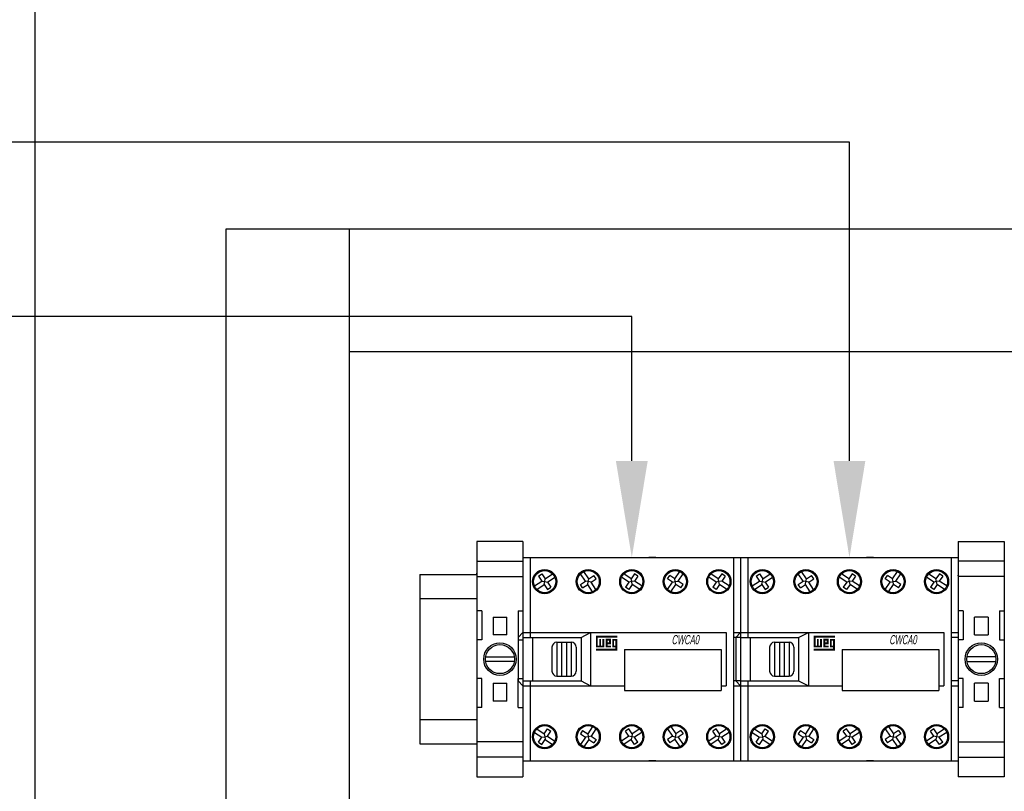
# Model space of a CAD drawing. Header units: inches. Extents: x 2954 to 6480, y 249 to 2776.
# Tile 56 of 105: x 3160 to 3364, y 2040 to 2200. Entities that reach past the tile are written whole.
import ezdxf
from ezdxf import colors
from ezdxf.entities.mleader import LeaderData, LeaderLine
from ezdxf.math import Vec2, Vec3

# ---------------------------------------------------------------- set-up
doc = ezdxf.new("R2010")
doc.units = ezdxf.units.IN
doc.header["$MEASUREMENT"] = 0
doc.layers.add('LV_PANEL MOUNT', color=7, linetype='Continuous')
doc.styles.add('NUMERAÇÃO', font='technic_.ttf', dxfattribs={"oblique": 15, "height": 8})
doc.styles.get("Standard").update_dxf_attribs({"font": 'arial.ttf'})

msp = doc.modelspace()

# ---------------------------------------------------------------- linework, layer by layer
msp.add_lwpolyline([(3163.58, 2524.7), (3823.98, 2524.7), (3823.98, 949.9), (3163.58, 949.9)], close=True)
at = {"layer": 'LV_PANEL MOUNT'}
for p, q in [((3203.02, 1216.56), (3203.02, 2156.36)), ((3203.02, 2156.36), (3228.42, 2156.36)), ((3228.42, 2156.36), (3228.42, 1216.56)), ((3228.42, 2156.36), (3463.35, 2156.36)), ((3463.35, 2130.96), (3228.42, 2130.96)), ((3264.33, 2091.76), (3254.83, 2091.76)), ((3254.83, 2091.76), (3254.83, 2043.16)), ((3264.33, 2091.76), (3264.33, 2043.16)), ((3354.24, 2091.76), (3363.74, 2091.76)), ((3354.24, 2091.76), (3354.24, 2043.16)), ((3363.74, 2091.76), (3363.74, 2043.16)), ((3264.33, 2088.44), (3264.33, 2046.47)), ((3264.33, 2088.44), (3265.83, 2088.44)), ((3264.33, 2088.44), (3264.33, 2046.47)), ((3264.33, 2088.44), (3265.83, 2088.44)), ((3265.83, 2088.44), (3265.83, 2071.95)), ((3265.83, 2088.44), (3307.79, 2088.44)), ((3265.83, 2088.44), (3265.83, 2071.95)), ((3265.83, 2088.44), (3307.79, 2088.44)), ((3273.07, 2088.44), (3274.57, 2088.44)), ((3273.07, 2088.44), (3274.57, 2088.44)), ((3281.81, 2088.44), (3283.31, 2088.44)), ((3281.81, 2088.44), (3283.31, 2088.44)), ((3291.8, 2088.44), (3290.3, 2088.44)), ((3291.8, 2088.44), (3290.3, 2088.44)), ((3299.04, 2088.44), (3300.54, 2088.44)), ((3299.04, 2088.44), (3300.54, 2088.44)), ((3307.79, 2088.44), (3307.79, 2046.47)), ((3307.79, 2088.44), (3309.28, 2088.44)), ((3307.79, 2088.44), (3307.79, 2046.47)), ((3307.79, 2088.44), (3309.28, 2088.44)), ((3309.28, 2088.44), (3309.28, 2046.47)), ((3309.28, 2088.44), (3309.28, 2046.47)), ((3309.28, 2088.44), (3310.78, 2088.44)), ((3309.28, 2088.44), (3309.28, 2046.47)), ((3309.28, 2088.44), (3309.28, 2046.47)), ((3309.28, 2088.44), (3310.78, 2088.44)), ((3310.78, 2088.44), (3310.78, 2071.95)), ((3310.78, 2088.44), (3352.74, 2088.44)), ((3310.78, 2088.44), (3310.78, 2071.95)), ((3310.78, 2088.44), (3352.74, 2088.44)), ((3318.03, 2088.44), (3319.52, 2088.44)), ((3318.03, 2088.44), (3319.52, 2088.44)), ((3326.77, 2088.44), (3328.27, 2088.44)), ((3326.77, 2088.44), (3328.27, 2088.44)), ((3336.76, 2088.44), (3335.26, 2088.44)), ((3336.76, 2088.44), (3335.26, 2088.44)), ((3344, 2088.44), (3345.5, 2088.44)), ((3344, 2088.44), (3345.5, 2088.44)), ((3352.74, 2088.44), (3352.74, 2046.47)), ((3352.74, 2088.44), (3354.24, 2088.44)), ((3352.74, 2088.44), (3352.74, 2046.47)), ((3352.74, 2088.44), (3354.24, 2088.44)), ((3354.24, 2088.44), (3354.24, 2046.47)), ((3354.24, 2088.44), (3354.24, 2046.47)), ((3254.83, 2087.71), (3264.33, 2087.71)), ((3363.74, 2087.71), (3354.24, 2087.71)), ((3243.02, 2084.96), (3243.02, 2049.96)), ((3243.02, 2084.96), (3254.83, 2084.96)), ((3243.02, 2084.96), (3243.02, 2049.96)), ((3254.83, 2084.96), (3254.83, 2049.96)), ((3254.83, 2084.52), (3264.33, 2084.52)), ((3267.55, 2084.63), (3268.24, 2085.1)), ((3267.55, 2084.63), (3268.24, 2085.1)), ((3267.55, 2084.63), (3268.24, 2083.6)), ((3267.55, 2084.63), (3268.24, 2083.6)), ((3268.24, 2085.1), (3268.94, 2084.06)), ((3268.24, 2085.1), (3268.94, 2084.06)), ((3268.94, 2084.06), (3270.46, 2085.08)), ((3268.94, 2084.06), (3270.46, 2085.08)), ((3269.4, 2083.37), (3270.92, 2084.39)), ((3269.4, 2083.37), (3270.92, 2084.39)), ((3277.24, 2083.6), (3276.22, 2085.12)), ((3277.24, 2083.6), (3276.22, 2085.12)), ((3277.93, 2084.06), (3276.91, 2085.58)), ((3277.93, 2084.06), (3276.91, 2085.58)), ((3277.93, 2084.06), (3278.97, 2084.76)), ((3277.93, 2084.06), (3278.97, 2084.76)), ((3279.43, 2084.06), (3278.97, 2084.76)), ((3279.43, 2084.06), (3278.97, 2084.76)), ((3286.23, 2083.37), (3284.7, 2084.39)), ((3286.23, 2083.37), (3284.7, 2084.39)), ((3286.69, 2084.06), (3285.17, 2085.08)), ((3286.69, 2084.06), (3285.17, 2085.08)), ((3287.39, 2085.1), (3286.69, 2084.06)), ((3287.39, 2085.1), (3286.69, 2084.06)), ((3288.08, 2084.63), (3287.38, 2083.6)), ((3288.08, 2084.63), (3287.38, 2083.6)), ((3288.08, 2084.63), (3287.39, 2085.1)), ((3288.08, 2084.63), (3287.39, 2085.1)), ((3294.18, 2084.06), (3294.65, 2084.76)), ((3294.18, 2084.06), (3294.65, 2084.76)), ((3295.68, 2084.06), (3294.65, 2084.76)), ((3295.68, 2084.06), (3294.65, 2084.76)), ((3295.68, 2084.06), (3296.7, 2085.58)), ((3295.68, 2084.06), (3296.7, 2085.58)), ((3296.37, 2083.6), (3297.4, 2085.12)), ((3296.37, 2083.6), (3297.4, 2085.12)), ((3304.21, 2083.37), (3302.69, 2084.39)), ((3304.21, 2083.37), (3302.69, 2084.39)), ((3304.67, 2084.06), (3303.15, 2085.08)), ((3304.67, 2084.06), (3303.15, 2085.08)), ((3305.37, 2085.1), (3304.67, 2084.06)), ((3305.37, 2085.1), (3304.67, 2084.06)), ((3306.06, 2084.63), (3305.37, 2085.1)), ((3306.06, 2084.63), (3305.37, 2085.1)), ((3306.06, 2084.63), (3305.37, 2083.6)), ((3306.06, 2084.63), (3305.37, 2083.6)), ((3312.51, 2084.63), (3313.2, 2085.1)), ((3312.51, 2084.63), (3313.2, 2085.1)), ((3312.51, 2084.63), (3313.2, 2083.6)), ((3312.51, 2084.63), (3313.2, 2083.6)), ((3313.2, 2085.1), (3313.89, 2084.06)), ((3313.2, 2085.1), (3313.89, 2084.06)), ((3313.89, 2084.06), (3315.42, 2085.08)), ((3313.89, 2084.06), (3315.42, 2085.08)), ((3314.36, 2083.37), (3315.88, 2084.39)), ((3314.36, 2083.37), (3315.88, 2084.39)), ((3322.19, 2083.6), (3321.17, 2085.12)), ((3322.19, 2083.6), (3321.17, 2085.12)), ((3322.89, 2084.06), (3321.86, 2085.58)), ((3322.89, 2084.06), (3321.86, 2085.58)), ((3322.89, 2084.06), (3323.92, 2084.76)), ((3322.89, 2084.06), (3323.92, 2084.76)), ((3324.39, 2084.06), (3323.92, 2084.76)), ((3324.39, 2084.06), (3323.92, 2084.76)), ((3331.19, 2083.37), (3329.66, 2084.39)), ((3331.19, 2083.37), (3329.66, 2084.39)), ((3331.65, 2084.06), (3330.12, 2085.08)), ((3331.65, 2084.06), (3330.12, 2085.08)), ((3332.34, 2085.1), (3331.65, 2084.06)), ((3332.34, 2085.1), (3331.65, 2084.06)), ((3333.04, 2084.63), (3332.34, 2085.1)), ((3333.04, 2084.63), (3332.34, 2085.1)), ((3333.04, 2084.63), (3332.34, 2083.6)), ((3333.04, 2084.63), (3332.34, 2083.6)), ((3339.14, 2084.06), (3339.6, 2084.76)), ((3339.14, 2084.06), (3339.6, 2084.76)), ((3340.64, 2084.06), (3339.6, 2084.76)), ((3340.64, 2084.06), (3339.6, 2084.76)), ((3340.64, 2084.06), (3341.66, 2085.58)), ((3340.64, 2084.06), (3341.66, 2085.58)), ((3341.33, 2083.6), (3342.35, 2085.12)), ((3341.33, 2083.6), (3342.35, 2085.12)), ((3349.17, 2083.37), (3347.64, 2084.39)), ((3349.17, 2083.37), (3347.64, 2084.39)), ((3349.63, 2084.06), (3348.11, 2085.08)), ((3349.63, 2084.06), (3348.11, 2085.08)), ((3350.33, 2085.1), (3349.63, 2084.06)), ((3350.33, 2085.1), (3349.63, 2084.06)), ((3351.02, 2084.63), (3350.32, 2083.6)), ((3351.02, 2084.63), (3350.32, 2083.6)), ((3351.02, 2084.63), (3350.33, 2085.1)), ((3351.02, 2084.63), (3350.33, 2085.1)), ((3363.74, 2084.52), (3354.24, 2084.52)), ((3266.72, 2082.58), (3268.24, 2083.6)), ((3266.72, 2082.58), (3268.24, 2083.6)), ((3267.18, 2081.88), (3268.71, 2082.91)), ((3267.18, 2081.88), (3268.71, 2082.91)), ((3268.24, 2083.6), (3268.82, 2083.48)), ((3268.24, 2083.6), (3268.82, 2083.48)), ((3268.71, 2082.91), (3268.82, 2083.48)), ((3268.71, 2082.91), (3268.82, 2083.48)), ((3268.71, 2082.91), (3269.4, 2081.87)), ((3268.71, 2082.91), (3269.4, 2081.87)), ((3268.82, 2083.48), (3268.94, 2084.06)), ((3268.82, 2083.48), (3268.94, 2084.06)), ((3268.82, 2083.48), (3269.4, 2083.37)), ((3268.82, 2083.48), (3269.4, 2083.37)), ((3269.4, 2083.37), (3270.09, 2082.33)), ((3269.4, 2083.37), (3270.09, 2082.33)), ((3269.4, 2081.87), (3270.09, 2082.33)), ((3269.4, 2081.87), (3270.09, 2082.33)), ((3276.2, 2082.9), (3277.24, 2083.6)), ((3276.2, 2082.9), (3277.24, 2083.6)), ((3276.66, 2082.21), (3276.2, 2082.9)), ((3276.66, 2082.21), (3276.2, 2082.9)), ((3276.66, 2082.21), (3277.7, 2082.91)), ((3276.66, 2082.21), (3277.7, 2082.91)), ((3277.81, 2083.48), (3277.24, 2083.6)), ((3277.81, 2083.48), (3277.24, 2083.6)), ((3277.7, 2082.91), (3277.81, 2083.48)), ((3277.7, 2082.91), (3277.81, 2083.48)), ((3278.72, 2081.38), (3277.7, 2082.91)), ((3278.72, 2081.38), (3277.7, 2082.91)), ((3277.81, 2083.48), (3277.93, 2084.06)), ((3277.81, 2083.48), (3277.93, 2084.06)), ((3278.39, 2083.37), (3277.81, 2083.48)), ((3278.39, 2083.37), (3277.81, 2083.48)), ((3278.39, 2083.37), (3279.43, 2084.06)), ((3278.39, 2083.37), (3279.43, 2084.06)), ((3279.41, 2081.84), (3278.39, 2083.37)), ((3279.41, 2081.84), (3278.39, 2083.37)), ((3286.23, 2083.37), (3285.53, 2082.33)), ((3286.23, 2083.37), (3285.53, 2082.33)), ((3286.22, 2081.87), (3285.53, 2082.33)), ((3286.22, 2081.87), (3285.53, 2082.33)), ((3286.92, 2082.91), (3286.22, 2081.87)), ((3286.92, 2082.91), (3286.22, 2081.87)), ((3286.81, 2083.48), (3286.23, 2083.37)), ((3286.81, 2083.48), (3286.23, 2083.37)), ((3286.81, 2083.48), (3286.69, 2084.06)), ((3286.81, 2083.48), (3286.69, 2084.06)), ((3287.38, 2083.6), (3286.81, 2083.48)), ((3287.38, 2083.6), (3286.81, 2083.48)), ((3286.92, 2082.91), (3286.81, 2083.48)), ((3286.92, 2082.91), (3286.81, 2083.48)), ((3288.44, 2081.88), (3286.92, 2082.91)), ((3288.44, 2081.88), (3286.92, 2082.91)), ((3288.91, 2082.58), (3287.38, 2083.6)), ((3288.91, 2082.58), (3287.38, 2083.6)), ((3295.22, 2083.37), (3294.18, 2084.06)), ((3295.22, 2083.37), (3294.18, 2084.06)), ((3294.2, 2081.84), (3295.22, 2083.37)), ((3294.2, 2081.84), (3295.22, 2083.37)), ((3294.89, 2081.38), (3295.91, 2082.91)), ((3294.89, 2081.38), (3295.91, 2082.91)), ((3295.22, 2083.37), (3295.8, 2083.48)), ((3295.22, 2083.37), (3295.8, 2083.48)), ((3295.8, 2083.48), (3295.68, 2084.06)), ((3295.8, 2083.48), (3295.68, 2084.06)), ((3295.8, 2083.48), (3296.37, 2083.6)), ((3295.8, 2083.48), (3296.37, 2083.6)), ((3295.91, 2082.91), (3295.8, 2083.48)), ((3295.91, 2082.91), (3295.8, 2083.48)), ((3296.95, 2082.21), (3295.91, 2082.91)), ((3296.95, 2082.21), (3295.91, 2082.91)), ((3297.41, 2082.9), (3296.37, 2083.6)), ((3297.41, 2082.9), (3296.37, 2083.6)), ((3296.95, 2082.21), (3297.41, 2082.9)), ((3296.95, 2082.21), (3297.41, 2082.9)), ((3304.21, 2083.37), (3303.52, 2082.33)), ((3304.21, 2083.37), (3303.52, 2082.33)), ((3304.21, 2081.87), (3303.52, 2082.33)), ((3304.21, 2081.87), (3303.52, 2082.33)), ((3304.79, 2083.48), (3304.21, 2083.37)), ((3304.79, 2083.48), (3304.21, 2083.37)), ((3304.9, 2082.91), (3304.21, 2081.87)), ((3304.9, 2082.91), (3304.21, 2081.87)), ((3304.79, 2083.48), (3304.67, 2084.06)), ((3304.79, 2083.48), (3304.67, 2084.06)), ((3305.37, 2083.6), (3304.79, 2083.48)), ((3305.37, 2083.6), (3304.79, 2083.48)), ((3304.9, 2082.91), (3304.79, 2083.48)), ((3304.9, 2082.91), (3304.79, 2083.48)), ((3306.43, 2081.88), (3304.9, 2082.91)), ((3306.43, 2081.88), (3304.9, 2082.91)), ((3306.89, 2082.58), (3305.37, 2083.6)), ((3306.89, 2082.58), (3305.37, 2083.6)), ((3311.68, 2082.58), (3313.2, 2083.6)), ((3311.68, 2082.58), (3313.2, 2083.6)), ((3312.14, 2081.88), (3313.67, 2082.91)), ((3312.14, 2081.88), (3313.67, 2082.91)), ((3313.2, 2083.6), (3313.78, 2083.48)), ((3313.2, 2083.6), (3313.78, 2083.48)), ((3313.67, 2082.91), (3313.78, 2083.48)), ((3313.67, 2082.91), (3313.78, 2083.48)), ((3313.67, 2082.91), (3314.36, 2081.87)), ((3313.67, 2082.91), (3314.36, 2081.87)), ((3313.78, 2083.48), (3313.89, 2084.06)), ((3313.78, 2083.48), (3313.89, 2084.06)), ((3313.78, 2083.48), (3314.36, 2083.37)), ((3313.78, 2083.48), (3314.36, 2083.37)), ((3314.36, 2083.37), (3315.05, 2082.33)), ((3314.36, 2083.37), (3315.05, 2082.33)), ((3314.36, 2081.87), (3315.05, 2082.33)), ((3314.36, 2081.87), (3315.05, 2082.33)), ((3321.16, 2082.9), (3322.19, 2083.6)), ((3321.16, 2082.9), (3322.19, 2083.6)), ((3321.62, 2082.21), (3321.16, 2082.9)), ((3321.62, 2082.21), (3321.16, 2082.9)), ((3321.62, 2082.21), (3322.66, 2082.91)), ((3321.62, 2082.21), (3322.66, 2082.91)), ((3322.77, 2083.48), (3322.19, 2083.6)), ((3322.77, 2083.48), (3322.19, 2083.6)), ((3322.66, 2082.91), (3322.77, 2083.48)), ((3322.66, 2082.91), (3322.77, 2083.48)), ((3323.68, 2081.38), (3322.66, 2082.91)), ((3323.68, 2081.38), (3322.66, 2082.91)), ((3322.77, 2083.48), (3322.89, 2084.06)), ((3322.77, 2083.48), (3322.89, 2084.06)), ((3323.35, 2083.37), (3322.77, 2083.48)), ((3323.35, 2083.37), (3322.77, 2083.48)), ((3323.35, 2083.37), (3324.39, 2084.06)), ((3323.35, 2083.37), (3324.39, 2084.06)), ((3324.37, 2081.84), (3323.35, 2083.37)), ((3324.37, 2081.84), (3323.35, 2083.37)), ((3331.19, 2083.37), (3330.49, 2082.33)), ((3331.19, 2083.37), (3330.49, 2082.33)), ((3331.18, 2081.87), (3330.49, 2082.33)), ((3331.18, 2081.87), (3330.49, 2082.33)), ((3331.88, 2082.91), (3331.18, 2081.87)), ((3331.88, 2082.91), (3331.18, 2081.87)), ((3331.76, 2083.48), (3331.19, 2083.37)), ((3331.76, 2083.48), (3331.19, 2083.37)), ((3331.76, 2083.48), (3331.65, 2084.06)), ((3331.76, 2083.48), (3331.65, 2084.06)), ((3332.34, 2083.6), (3331.76, 2083.48)), ((3332.34, 2083.6), (3331.76, 2083.48)), ((3331.88, 2082.91), (3331.76, 2083.48)), ((3331.88, 2082.91), (3331.76, 2083.48)), ((3333.4, 2081.88), (3331.88, 2082.91)), ((3333.4, 2081.88), (3331.88, 2082.91)), ((3333.87, 2082.58), (3332.34, 2083.6)), ((3333.87, 2082.58), (3332.34, 2083.6)), ((3340.18, 2083.37), (3339.14, 2084.06)), ((3340.18, 2083.37), (3339.14, 2084.06)), ((3339.16, 2081.84), (3340.18, 2083.37)), ((3339.16, 2081.84), (3340.18, 2083.37)), ((3339.85, 2081.38), (3340.87, 2082.91)), ((3339.85, 2081.38), (3340.87, 2082.91)), ((3340.18, 2083.37), (3340.76, 2083.48)), ((3340.18, 2083.37), (3340.76, 2083.48)), ((3340.76, 2083.48), (3340.64, 2084.06)), ((3340.76, 2083.48), (3340.64, 2084.06)), ((3340.76, 2083.48), (3341.33, 2083.6)), ((3340.76, 2083.48), (3341.33, 2083.6)), ((3340.87, 2082.91), (3340.76, 2083.48)), ((3340.87, 2082.91), (3340.76, 2083.48)), ((3341.91, 2082.21), (3340.87, 2082.91)), ((3341.91, 2082.21), (3340.87, 2082.91)), ((3342.37, 2082.9), (3341.33, 2083.6)), ((3342.37, 2082.9), (3341.33, 2083.6)), ((3341.91, 2082.21), (3342.37, 2082.9)), ((3341.91, 2082.21), (3342.37, 2082.9)), ((3349.17, 2083.37), (3348.47, 2082.33)), ((3349.17, 2083.37), (3348.47, 2082.33)), ((3349.17, 2081.87), (3348.47, 2082.33)), ((3349.17, 2081.87), (3348.47, 2082.33)), ((3349.75, 2083.48), (3349.17, 2083.37)), ((3349.75, 2083.48), (3349.17, 2083.37)), ((3349.86, 2082.91), (3349.17, 2081.87)), ((3349.86, 2082.91), (3349.17, 2081.87)), ((3349.75, 2083.48), (3349.63, 2084.06)), ((3349.75, 2083.48), (3349.63, 2084.06)), ((3350.32, 2083.6), (3349.75, 2083.48)), ((3350.32, 2083.6), (3349.75, 2083.48)), ((3349.86, 2082.91), (3349.75, 2083.48)), ((3349.86, 2082.91), (3349.75, 2083.48)), ((3351.39, 2081.88), (3349.86, 2082.91)), ((3351.39, 2081.88), (3349.86, 2082.91)), ((3351.85, 2082.58), (3350.32, 2083.6)), ((3351.85, 2082.58), (3350.32, 2083.6)), ((3243.02, 2079.96), (3254.83, 2079.96)), ((3255.83, 2077.46), (3254.83, 2077.46)), ((3255.83, 2077.46), (3255.83, 2071.46)), ((3263.33, 2077.46), (3263.33, 2071.46)), ((3263.33, 2077.46), (3264.33, 2077.46)), ((3355.24, 2077.46), (3354.24, 2077.46)), ((3355.24, 2077.46), (3355.24, 2071.46)), ((3362.74, 2077.46), (3362.74, 2071.46)), ((3362.74, 2077.46), (3363.74, 2077.46)), ((3258.18, 2075.99), (3258.17, 2075.99)), ((3258.17, 2075.99), (3258.18, 2075.99)), ((3258.18, 2076.16), (3258.18, 2075.99)), ((3258.18, 2076.16), (3260.98, 2076.16)), ((3258.18, 2075.99), (3258.18, 2072.62)), ((3260.98, 2075.99), (3260.98, 2076.16)), ((3260.98, 2075.99), (3260.98, 2075.99)), ((3260.98, 2075.99), (3260.98, 2075.99)), ((3260.98, 2072.62), (3260.98, 2075.99)), ((3357.59, 2075.99), (3357.59, 2076.16)), ((3360.39, 2076.16), (3357.59, 2076.16)), ((3357.59, 2075.99), (3357.59, 2075.99)), ((3357.59, 2075.99), (3357.59, 2075.99)), ((3357.59, 2072.62), (3357.59, 2075.99)), ((3360.39, 2076.16), (3360.39, 2075.99)), ((3360.39, 2075.99), (3360.4, 2075.99)), ((3360.39, 2075.99), (3360.39, 2072.62)), ((3360.4, 2075.99), (3360.39, 2075.99)), ((3258.18, 2072.62), (3258.18, 2072.45)), ((3258.18, 2072.62), (3258.18, 2072.62)), ((3260.98, 2072.45), (3258.18, 2072.45)), ((3260.98, 2072.62), (3260.98, 2072.62)), ((3260.98, 2072.45), (3260.98, 2072.62)), ((3263.33, 2071.95), (3264.33, 2072.95)), ((3264.33, 2072.95), (3306.29, 2072.95)), ((3264.33, 2072.95), (3306.29, 2072.95)), ((3276.32, 2071.95), (3278.31, 2072.95)), ((3276.32, 2071.95), (3278.31, 2072.95)), ((3278.31, 2072.95), (3278.31, 2061.96)), ((3278.31, 2072.95), (3278.31, 2061.96)), ((3306.29, 2072.95), (3306.29, 2061.96)), ((3306.29, 2072.95), (3306.29, 2061.96)), ((3307.79, 2072.95), (3309.28, 2072.95)), ((3307.79, 2072.95), (3309.28, 2072.95)), ((3308.29, 2071.95), (3309.28, 2072.95)), ((3308.29, 2071.95), (3309.28, 2072.95)), ((3309.28, 2072.95), (3351.25, 2072.95)), ((3309.28, 2072.95), (3351.25, 2072.95)), ((3321.27, 2071.95), (3323.27, 2072.95)), ((3321.27, 2071.95), (3323.27, 2072.95)), ((3323.27, 2072.95), (3323.27, 2061.96)), ((3323.27, 2072.95), (3323.27, 2061.96)), ((3351.25, 2072.95), (3351.25, 2061.96)), ((3351.25, 2072.95), (3351.25, 2061.96)), ((3352.74, 2072.95), (3354.24, 2072.95)), ((3352.74, 2072.95), (3354.24, 2072.95)), ((3357.59, 2072.62), (3357.59, 2072.62)), ((3357.59, 2072.45), (3357.59, 2072.62)), ((3357.59, 2072.45), (3360.39, 2072.45)), ((3360.39, 2072.62), (3360.39, 2072.45)), ((3360.39, 2072.62), (3360.39, 2072.62)), ((3255.83, 2071.46), (3254.83, 2071.46)), ((3263.33, 2071.95), (3263.33, 2062.96)), ((3263.33, 2071.46), (3264.33, 2071.46)), ((3264.33, 2071.95), (3276.32, 2071.95)), ((3264.33, 2071.95), (3276.32, 2071.95)), ((3266.32, 2071.95), (3266.32, 2062.96)), ((3266.32, 2071.95), (3266.32, 2062.96)), ((3271.32, 2070.95), (3274.32, 2070.95)), ((3271.32, 2070.95), (3271.32, 2063.96)), ((3271.32, 2070.95), (3274.32, 2070.95)), ((3271.32, 2070.95), (3271.32, 2063.96)), ((3272.32, 2070.95), (3272.32, 2063.96)), ((3272.32, 2070.95), (3272.32, 2063.96)), ((3273.32, 2070.95), (3273.32, 2063.96)), ((3273.32, 2070.95), (3273.32, 2063.96)), ((3274.32, 2070.95), (3274.32, 2063.96)), ((3274.32, 2070.95), (3274.32, 2063.96)), ((3276.32, 2071.95), (3276.32, 2062.96)), ((3276.32, 2071.95), (3276.32, 2062.96)), ((3309.28, 2071.95), (3307.79, 2071.95)), ((3309.28, 2071.95), (3307.79, 2071.95)), ((3308.29, 2071.95), (3308.29, 2062.96)), ((3308.29, 2071.95), (3308.29, 2062.96)), ((3309.28, 2071.95), (3321.27, 2071.95)), ((3309.28, 2071.95), (3321.27, 2071.95)), ((3311.28, 2071.95), (3311.28, 2062.96)), ((3311.28, 2071.95), (3311.28, 2062.96)), ((3316.28, 2070.95), (3319.28, 2070.95)), ((3316.28, 2070.95), (3316.28, 2063.96)), ((3316.28, 2070.95), (3319.28, 2070.95)), ((3316.28, 2070.95), (3316.28, 2063.96)), ((3317.28, 2070.95), (3317.28, 2063.96)), ((3317.28, 2070.95), (3317.28, 2063.96)), ((3318.28, 2070.95), (3318.28, 2063.96)), ((3318.28, 2070.95), (3318.28, 2063.96)), ((3319.28, 2070.95), (3319.28, 2063.96)), ((3319.28, 2070.95), (3319.28, 2063.96)), ((3321.27, 2071.95), (3321.27, 2062.96)), ((3321.27, 2071.95), (3321.27, 2062.96)), ((3354.24, 2071.95), (3352.74, 2071.95)), ((3354.24, 2071.95), (3352.74, 2071.95)), ((3355.24, 2071.46), (3354.24, 2071.46)), ((3362.74, 2071.46), (3363.74, 2071.46)), ((3270.32, 2069.95), (3270.32, 2064.96)), ((3270.32, 2069.95), (3270.32, 2064.96)), ((3275.32, 2069.95), (3275.32, 2064.96)), ((3275.32, 2069.95), (3275.32, 2064.96)), ((3285.31, 2069.45), (3305.29, 2069.45)), ((3285.31, 2069.45), (3285.31, 2060.96)), ((3285.31, 2069.45), (3305.29, 2069.45)), ((3285.31, 2069.45), (3285.31, 2060.96)), ((3305.29, 2069.45), (3305.29, 2060.96)), ((3305.29, 2069.45), (3305.29, 2060.96)), ((3315.28, 2069.95), (3315.28, 2064.96)), ((3315.28, 2069.95), (3315.28, 2064.96)), ((3320.27, 2069.95), (3320.27, 2064.96)), ((3320.27, 2069.95), (3320.27, 2064.96)), ((3330.26, 2069.45), (3350.25, 2069.45)), ((3330.26, 2069.45), (3330.26, 2060.96)), ((3330.26, 2069.45), (3350.25, 2069.45)), ((3330.26, 2069.45), (3330.26, 2060.96)), ((3350.25, 2069.45), (3350.25, 2060.96)), ((3350.25, 2069.45), (3350.25, 2060.96)), ((3256.62, 2067.96), (3262.53, 2067.96)), ((3262.53, 2066.96), (3256.62, 2066.96)), ((3361.95, 2067.96), (3356.03, 2067.96)), ((3356.03, 2066.96), (3361.95, 2066.96)), ((3255.83, 2063.46), (3254.83, 2063.46)), ((3255.83, 2057.46), (3255.83, 2063.46)), ((3258.18, 2062.46), (3258.18, 2062.29)), ((3258.18, 2062.46), (3260.98, 2062.46)), ((3258.18, 2062.29), (3258.18, 2058.92)), ((3258.18, 2062.29), (3258.18, 2062.29)), ((3260.98, 2062.29), (3260.98, 2062.46)), ((3260.98, 2058.92), (3260.98, 2062.29)), ((3260.98, 2062.29), (3260.98, 2062.29)), ((3263.33, 2057.46), (3263.33, 2063.46)), ((3263.33, 2063.46), (3264.33, 2063.46)), ((3263.33, 2062.96), (3264.33, 2061.96)), ((3264.33, 2062.96), (3276.32, 2062.96)), ((3264.33, 2062.96), (3276.32, 2062.96)), ((3264.33, 2061.96), (3285.31, 2061.96)), ((3264.33, 2061.96), (3285.31, 2061.96)), ((3265.83, 2062.96), (3265.83, 2046.47)), ((3265.83, 2062.96), (3265.83, 2046.47)), ((3271.32, 2063.96), (3274.32, 2063.96)), ((3271.32, 2063.96), (3274.32, 2063.96)), ((3276.32, 2062.96), (3278.31, 2061.96)), ((3276.32, 2062.96), (3278.31, 2061.96)), ((3305.29, 2061.96), (3306.29, 2061.96)), ((3305.29, 2061.96), (3306.29, 2061.96)), ((3309.28, 2062.96), (3307.79, 2062.96)), ((3309.28, 2062.96), (3307.79, 2062.96)), ((3307.79, 2061.96), (3309.28, 2061.96)), ((3307.79, 2061.96), (3309.28, 2061.96)), ((3308.29, 2062.96), (3309.28, 2061.96)), ((3308.29, 2062.96), (3309.28, 2061.96)), ((3309.28, 2062.96), (3321.27, 2062.96)), ((3309.28, 2062.96), (3321.27, 2062.96)), ((3309.28, 2061.96), (3330.26, 2061.96)), ((3309.28, 2061.96), (3330.26, 2061.96)), ((3310.78, 2062.96), (3310.78, 2046.47)), ((3310.78, 2062.96), (3310.78, 2046.47)), ((3316.28, 2063.96), (3319.28, 2063.96)), ((3316.28, 2063.96), (3319.28, 2063.96)), ((3321.27, 2062.96), (3323.27, 2061.96)), ((3321.27, 2062.96), (3323.27, 2061.96)), ((3350.25, 2061.96), (3351.25, 2061.96)), ((3350.25, 2061.96), (3351.25, 2061.96)), ((3354.24, 2062.96), (3352.74, 2062.96)), ((3354.24, 2062.96), (3352.74, 2062.96)), ((3352.74, 2061.96), (3354.24, 2061.96)), ((3352.74, 2061.96), (3354.24, 2061.96)), ((3355.24, 2063.46), (3354.24, 2063.46)), ((3355.24, 2057.46), (3355.24, 2063.46)), ((3357.59, 2062.29), (3357.59, 2062.46)), ((3360.39, 2062.46), (3357.59, 2062.46)), ((3357.59, 2058.92), (3357.59, 2062.29)), ((3357.59, 2062.29), (3357.59, 2062.29)), ((3360.39, 2062.46), (3360.39, 2062.29)), ((3360.39, 2062.29), (3360.39, 2058.92)), ((3360.39, 2062.29), (3360.39, 2062.29)), ((3362.74, 2057.46), (3362.74, 2063.46)), ((3362.74, 2063.46), (3363.74, 2063.46)), ((3285.31, 2060.96), (3305.29, 2060.96)), ((3285.31, 2060.96), (3305.29, 2060.96)), ((3330.26, 2060.96), (3350.25, 2060.96)), ((3330.26, 2060.96), (3350.25, 2060.96)), ((3258.18, 2058.92), (3258.17, 2058.92)), ((3258.17, 2058.92), (3258.18, 2058.92)), ((3258.18, 2058.92), (3258.18, 2058.75)), ((3260.98, 2058.75), (3258.18, 2058.75)), ((3260.98, 2058.92), (3260.98, 2058.92)), ((3260.98, 2058.92), (3260.98, 2058.92)), ((3260.98, 2058.75), (3260.98, 2058.92)), ((3357.59, 2058.92), (3357.59, 2058.92)), ((3357.59, 2058.92), (3357.59, 2058.92)), ((3357.59, 2058.75), (3357.59, 2058.92)), ((3357.59, 2058.75), (3360.39, 2058.75)), ((3360.39, 2058.92), (3360.4, 2058.92)), ((3360.4, 2058.92), (3360.39, 2058.92)), ((3360.39, 2058.92), (3360.39, 2058.75)), ((3255.83, 2057.46), (3254.83, 2057.46)), ((3263.33, 2057.46), (3264.33, 2057.46)), ((3355.24, 2057.46), (3354.24, 2057.46)), ((3362.74, 2057.46), (3363.74, 2057.46)), ((3243.02, 2054.96), (3254.83, 2054.96)), ((3266.72, 2052.33), (3268.24, 2051.31)), ((3266.72, 2052.33), (3268.24, 2051.31)), ((3267.18, 2053.03), (3268.71, 2052.01)), ((3267.18, 2053.03), (3268.71, 2052.01)), ((3268.71, 2052.01), (3269.4, 2053.04)), ((3268.71, 2052.01), (3269.4, 2053.04)), ((3268.71, 2052.01), (3268.82, 2051.43)), ((3268.71, 2052.01), (3268.82, 2051.43)), ((3269.4, 2053.04), (3270.09, 2052.58)), ((3269.4, 2053.04), (3270.09, 2052.58)), ((3269.4, 2051.54), (3270.09, 2052.58)), ((3269.4, 2051.54), (3270.09, 2052.58)), ((3276.66, 2052.7), (3276.2, 2052.01)), ((3276.66, 2052.7), (3276.2, 2052.01)), ((3276.2, 2052.01), (3277.24, 2051.31)), ((3276.2, 2052.01), (3277.24, 2051.31)), ((3276.66, 2052.7), (3277.7, 2052.01)), ((3276.66, 2052.7), (3277.7, 2052.01)), ((3278.72, 2053.53), (3277.7, 2052.01)), ((3278.72, 2053.53), (3277.7, 2052.01)), ((3277.7, 2052.01), (3277.81, 2051.43)), ((3277.7, 2052.01), (3277.81, 2051.43)), ((3279.41, 2053.07), (3278.39, 2051.54)), ((3279.41, 2053.07), (3278.39, 2051.54)), ((3286.22, 2053.04), (3285.53, 2052.58)), ((3286.22, 2053.04), (3285.53, 2052.58)), ((3286.23, 2051.54), (3285.53, 2052.58)), ((3286.23, 2051.54), (3285.53, 2052.58)), ((3286.92, 2052.01), (3286.22, 2053.04)), ((3286.92, 2052.01), (3286.22, 2053.04)), ((3286.92, 2052.01), (3286.81, 2051.43)), ((3286.92, 2052.01), (3286.81, 2051.43)), ((3288.44, 2053.03), (3286.92, 2052.01)), ((3288.44, 2053.03), (3286.92, 2052.01)), ((3288.91, 2052.33), (3287.38, 2051.31)), ((3288.91, 2052.33), (3287.38, 2051.31)), ((3294.2, 2053.07), (3295.22, 2051.54)), ((3294.2, 2053.07), (3295.22, 2051.54)), ((3294.89, 2053.53), (3295.91, 2052.01)), ((3294.89, 2053.53), (3295.91, 2052.01)), ((3295.91, 2052.01), (3295.8, 2051.43)), ((3295.91, 2052.01), (3295.8, 2051.43)), ((3296.95, 2052.7), (3295.91, 2052.01)), ((3296.95, 2052.7), (3295.91, 2052.01)), ((3297.41, 2052.01), (3296.37, 2051.31)), ((3297.41, 2052.01), (3296.37, 2051.31)), ((3296.95, 2052.7), (3297.41, 2052.01)), ((3296.95, 2052.7), (3297.41, 2052.01)), ((3304.21, 2053.04), (3303.52, 2052.58)), ((3304.21, 2053.04), (3303.52, 2052.58)), ((3304.21, 2051.54), (3303.52, 2052.58)), ((3304.21, 2051.54), (3303.52, 2052.58)), ((3304.9, 2052.01), (3304.21, 2053.04)), ((3304.9, 2052.01), (3304.21, 2053.04)), ((3304.9, 2052.01), (3304.79, 2051.43)), ((3304.9, 2052.01), (3304.79, 2051.43)), ((3306.43, 2053.03), (3304.9, 2052.01)), ((3306.43, 2053.03), (3304.9, 2052.01)), ((3306.89, 2052.33), (3305.37, 2051.31)), ((3306.89, 2052.33), (3305.37, 2051.31)), ((3311.68, 2052.33), (3313.2, 2051.31)), ((3311.68, 2052.33), (3313.2, 2051.31)), ((3312.14, 2053.03), (3313.67, 2052.01)), ((3312.14, 2053.03), (3313.67, 2052.01)), ((3313.67, 2052.01), (3314.36, 2053.04)), ((3313.67, 2052.01), (3314.36, 2053.04)), ((3313.67, 2052.01), (3313.78, 2051.43)), ((3313.67, 2052.01), (3313.78, 2051.43)), ((3314.36, 2053.04), (3315.05, 2052.58)), ((3314.36, 2053.04), (3315.05, 2052.58)), ((3314.36, 2051.54), (3315.05, 2052.58)), ((3314.36, 2051.54), (3315.05, 2052.58)), ((3321.62, 2052.7), (3321.16, 2052.01)), ((3321.62, 2052.7), (3321.16, 2052.01)), ((3321.16, 2052.01), (3322.19, 2051.31)), ((3321.16, 2052.01), (3322.19, 2051.31)), ((3321.62, 2052.7), (3322.66, 2052.01)), ((3321.62, 2052.7), (3322.66, 2052.01)), ((3323.68, 2053.53), (3322.66, 2052.01)), ((3323.68, 2053.53), (3322.66, 2052.01)), ((3322.66, 2052.01), (3322.77, 2051.43)), ((3322.66, 2052.01), (3322.77, 2051.43)), ((3324.37, 2053.07), (3323.35, 2051.54)), ((3324.37, 2053.07), (3323.35, 2051.54)), ((3331.18, 2053.04), (3330.49, 2052.58)), ((3331.18, 2053.04), (3330.49, 2052.58)), ((3331.19, 2051.54), (3330.49, 2052.58)), ((3331.19, 2051.54), (3330.49, 2052.58)), ((3331.88, 2052.01), (3331.18, 2053.04)), ((3331.88, 2052.01), (3331.18, 2053.04)), ((3331.88, 2052.01), (3331.76, 2051.43)), ((3331.88, 2052.01), (3331.76, 2051.43)), ((3333.4, 2053.03), (3331.88, 2052.01)), ((3333.4, 2053.03), (3331.88, 2052.01)), ((3333.87, 2052.33), (3332.34, 2051.31)), ((3333.87, 2052.33), (3332.34, 2051.31)), ((3339.16, 2053.07), (3340.18, 2051.54)), ((3339.16, 2053.07), (3340.18, 2051.54)), ((3339.85, 2053.53), (3340.87, 2052.01)), ((3339.85, 2053.53), (3340.87, 2052.01)), ((3340.87, 2052.01), (3340.76, 2051.43)), ((3340.87, 2052.01), (3340.76, 2051.43)), ((3341.91, 2052.7), (3340.87, 2052.01)), ((3341.91, 2052.7), (3340.87, 2052.01)), ((3342.37, 2052.01), (3341.33, 2051.31)), ((3342.37, 2052.01), (3341.33, 2051.31)), ((3341.91, 2052.7), (3342.37, 2052.01)), ((3341.91, 2052.7), (3342.37, 2052.01)), ((3349.17, 2053.04), (3348.47, 2052.58)), ((3349.17, 2053.04), (3348.47, 2052.58)), ((3349.17, 2051.54), (3348.47, 2052.58)), ((3349.17, 2051.54), (3348.47, 2052.58)), ((3349.86, 2052.01), (3349.17, 2053.04)), ((3349.86, 2052.01), (3349.17, 2053.04)), ((3349.86, 2052.01), (3349.75, 2051.43)), ((3349.86, 2052.01), (3349.75, 2051.43)), ((3351.39, 2053.03), (3349.86, 2052.01)), ((3351.39, 2053.03), (3349.86, 2052.01)), ((3351.85, 2052.33), (3350.32, 2051.31)), ((3351.85, 2052.33), (3350.32, 2051.31)), ((3243.02, 2049.96), (3254.83, 2049.96)), ((3264.33, 2050.39), (3254.83, 2050.39)), ((3267.55, 2050.28), (3268.24, 2051.31)), ((3267.55, 2050.28), (3268.24, 2051.31)), ((3267.55, 2050.28), (3268.24, 2049.81)), ((3267.55, 2050.28), (3268.24, 2049.81)), ((3268.24, 2051.31), (3268.82, 2051.43)), ((3268.24, 2051.31), (3268.82, 2051.43)), ((3268.24, 2049.81), (3268.94, 2050.85)), ((3268.24, 2049.81), (3268.94, 2050.85)), ((3268.82, 2051.43), (3269.4, 2051.54)), ((3268.82, 2051.43), (3269.4, 2051.54)), ((3268.82, 2051.43), (3268.94, 2050.85)), ((3268.82, 2051.43), (3268.94, 2050.85)), ((3268.94, 2050.85), (3270.46, 2049.83)), ((3268.94, 2050.85), (3270.46, 2049.83)), ((3269.4, 2051.54), (3270.92, 2050.52)), ((3269.4, 2051.54), (3270.92, 2050.52)), ((3277.24, 2051.31), (3276.22, 2049.79)), ((3277.24, 2051.31), (3276.22, 2049.79)), ((3277.93, 2050.85), (3276.91, 2049.33)), ((3277.93, 2050.85), (3276.91, 2049.33)), ((3277.81, 2051.43), (3277.24, 2051.31)), ((3277.81, 2051.43), (3277.24, 2051.31)), ((3278.39, 2051.54), (3277.81, 2051.43)), ((3278.39, 2051.54), (3277.81, 2051.43)), ((3277.81, 2051.43), (3277.93, 2050.85)), ((3277.81, 2051.43), (3277.93, 2050.85)), ((3277.93, 2050.85), (3278.97, 2050.16)), ((3277.93, 2050.85), (3278.97, 2050.16)), ((3278.39, 2051.54), (3279.43, 2050.85)), ((3278.39, 2051.54), (3279.43, 2050.85)), ((3279.43, 2050.85), (3278.97, 2050.16)), ((3279.43, 2050.85), (3278.97, 2050.16)), ((3286.23, 2051.54), (3284.7, 2050.52)), ((3286.23, 2051.54), (3284.7, 2050.52)), ((3286.69, 2050.85), (3285.17, 2049.83)), ((3286.69, 2050.85), (3285.17, 2049.83)), ((3286.81, 2051.43), (3286.23, 2051.54)), ((3286.81, 2051.43), (3286.23, 2051.54)), ((3286.81, 2051.43), (3286.69, 2050.85)), ((3286.81, 2051.43), (3286.69, 2050.85)), ((3287.39, 2049.81), (3286.69, 2050.85)), ((3287.39, 2049.81), (3286.69, 2050.85)), ((3287.38, 2051.31), (3286.81, 2051.43)), ((3287.38, 2051.31), (3286.81, 2051.43)), ((3288.08, 2050.28), (3287.38, 2051.31)), ((3288.08, 2050.28), (3287.38, 2051.31)), ((3288.08, 2050.28), (3287.39, 2049.81)), ((3288.08, 2050.28), (3287.39, 2049.81)), ((3295.22, 2051.54), (3294.18, 2050.85)), ((3295.22, 2051.54), (3294.18, 2050.85)), ((3294.18, 2050.85), (3294.65, 2050.16)), ((3294.18, 2050.85), (3294.65, 2050.16)), ((3295.68, 2050.85), (3294.65, 2050.16)), ((3295.68, 2050.85), (3294.65, 2050.16)), ((3295.22, 2051.54), (3295.8, 2051.43)), ((3295.22, 2051.54), (3295.8, 2051.43)), ((3295.8, 2051.43), (3295.68, 2050.85)), ((3295.8, 2051.43), (3295.68, 2050.85)), ((3295.68, 2050.85), (3296.7, 2049.33)), ((3295.68, 2050.85), (3296.7, 2049.33)), ((3295.8, 2051.43), (3296.37, 2051.31)), ((3295.8, 2051.43), (3296.37, 2051.31)), ((3296.37, 2051.31), (3297.4, 2049.79)), ((3296.37, 2051.31), (3297.4, 2049.79)), ((3304.21, 2051.54), (3302.69, 2050.52)), ((3304.21, 2051.54), (3302.69, 2050.52)), ((3304.67, 2050.85), (3303.15, 2049.83)), ((3304.67, 2050.85), (3303.15, 2049.83)), ((3304.79, 2051.43), (3304.21, 2051.54)), ((3304.79, 2051.43), (3304.21, 2051.54)), ((3304.79, 2051.43), (3304.67, 2050.85)), ((3304.79, 2051.43), (3304.67, 2050.85)), ((3305.37, 2049.81), (3304.67, 2050.85)), ((3305.37, 2049.81), (3304.67, 2050.85)), ((3305.37, 2051.31), (3304.79, 2051.43)), ((3305.37, 2051.31), (3304.79, 2051.43)), ((3306.06, 2050.28), (3305.37, 2051.31)), ((3306.06, 2050.28), (3305.37, 2051.31)), ((3306.06, 2050.28), (3305.37, 2049.81)), ((3306.06, 2050.28), (3305.37, 2049.81)), ((3312.51, 2050.28), (3313.2, 2051.31)), ((3312.51, 2050.28), (3313.2, 2051.31)), ((3312.51, 2050.28), (3313.2, 2049.81)), ((3312.51, 2050.28), (3313.2, 2049.81)), ((3313.2, 2051.31), (3313.78, 2051.43)), ((3313.2, 2051.31), (3313.78, 2051.43)), ((3313.2, 2049.81), (3313.89, 2050.85)), ((3313.2, 2049.81), (3313.89, 2050.85)), ((3313.78, 2051.43), (3314.36, 2051.54)), ((3313.78, 2051.43), (3314.36, 2051.54)), ((3313.78, 2051.43), (3313.89, 2050.85)), ((3313.78, 2051.43), (3313.89, 2050.85)), ((3313.89, 2050.85), (3315.42, 2049.83)), ((3313.89, 2050.85), (3315.42, 2049.83)), ((3314.36, 2051.54), (3315.88, 2050.52)), ((3314.36, 2051.54), (3315.88, 2050.52)), ((3322.19, 2051.31), (3321.17, 2049.79)), ((3322.19, 2051.31), (3321.17, 2049.79)), ((3322.89, 2050.85), (3321.86, 2049.33)), ((3322.89, 2050.85), (3321.86, 2049.33)), ((3322.77, 2051.43), (3322.19, 2051.31)), ((3322.77, 2051.43), (3322.19, 2051.31)), ((3323.35, 2051.54), (3322.77, 2051.43)), ((3323.35, 2051.54), (3322.77, 2051.43)), ((3322.77, 2051.43), (3322.89, 2050.85)), ((3322.77, 2051.43), (3322.89, 2050.85)), ((3322.89, 2050.85), (3323.92, 2050.16)), ((3322.89, 2050.85), (3323.92, 2050.16)), ((3323.35, 2051.54), (3324.39, 2050.85)), ((3323.35, 2051.54), (3324.39, 2050.85)), ((3324.39, 2050.85), (3323.92, 2050.16)), ((3324.39, 2050.85), (3323.92, 2050.16)), ((3331.19, 2051.54), (3329.66, 2050.52)), ((3331.19, 2051.54), (3329.66, 2050.52)), ((3331.65, 2050.85), (3330.12, 2049.83)), ((3331.65, 2050.85), (3330.12, 2049.83)), ((3331.76, 2051.43), (3331.19, 2051.54)), ((3331.76, 2051.43), (3331.19, 2051.54)), ((3331.76, 2051.43), (3331.65, 2050.85)), ((3331.76, 2051.43), (3331.65, 2050.85)), ((3332.34, 2049.81), (3331.65, 2050.85)), ((3332.34, 2049.81), (3331.65, 2050.85)), ((3332.34, 2051.31), (3331.76, 2051.43)), ((3332.34, 2051.31), (3331.76, 2051.43)), ((3333.04, 2050.28), (3332.34, 2051.31)), ((3333.04, 2050.28), (3332.34, 2051.31)), ((3333.04, 2050.28), (3332.34, 2049.81)), ((3333.04, 2050.28), (3332.34, 2049.81)), ((3340.18, 2051.54), (3339.14, 2050.85)), ((3340.18, 2051.54), (3339.14, 2050.85)), ((3339.14, 2050.85), (3339.6, 2050.16)), ((3339.14, 2050.85), (3339.6, 2050.16)), ((3340.64, 2050.85), (3339.6, 2050.16)), ((3340.64, 2050.85), (3339.6, 2050.16)), ((3340.18, 2051.54), (3340.76, 2051.43)), ((3340.18, 2051.54), (3340.76, 2051.43)), ((3340.76, 2051.43), (3340.64, 2050.85)), ((3340.76, 2051.43), (3340.64, 2050.85)), ((3340.64, 2050.85), (3341.66, 2049.33)), ((3340.64, 2050.85), (3341.66, 2049.33)), ((3340.76, 2051.43), (3341.33, 2051.31)), ((3340.76, 2051.43), (3341.33, 2051.31)), ((3341.33, 2051.31), (3342.35, 2049.79)), ((3341.33, 2051.31), (3342.35, 2049.79)), ((3349.17, 2051.54), (3347.64, 2050.52)), ((3349.17, 2051.54), (3347.64, 2050.52)), ((3349.63, 2050.85), (3348.11, 2049.83)), ((3349.63, 2050.85), (3348.11, 2049.83)), ((3349.75, 2051.43), (3349.17, 2051.54)), ((3349.75, 2051.43), (3349.17, 2051.54)), ((3349.75, 2051.43), (3349.63, 2050.85)), ((3349.75, 2051.43), (3349.63, 2050.85)), ((3350.33, 2049.81), (3349.63, 2050.85)), ((3350.33, 2049.81), (3349.63, 2050.85)), ((3350.32, 2051.31), (3349.75, 2051.43)), ((3350.32, 2051.31), (3349.75, 2051.43)), ((3351.02, 2050.28), (3350.32, 2051.31)), ((3351.02, 2050.28), (3350.32, 2051.31)), ((3351.02, 2050.28), (3350.33, 2049.81)), ((3351.02, 2050.28), (3350.33, 2049.81)), ((3354.24, 2050.39), (3363.74, 2050.39)), ((3264.33, 2047.2), (3254.83, 2047.2)), ((3264.33, 2046.47), (3265.83, 2046.47)), ((3264.33, 2046.47), (3265.83, 2046.47)), ((3265.83, 2046.47), (3307.79, 2046.47)), ((3265.83, 2046.47), (3307.79, 2046.47)), ((3273.07, 2046.47), (3274.57, 2046.47)), ((3273.07, 2046.47), (3274.57, 2046.47)), ((3281.81, 2046.47), (3283.31, 2046.47)), ((3281.81, 2046.47), (3283.31, 2046.47)), ((3291.8, 2046.47), (3290.3, 2046.47)), ((3291.8, 2046.47), (3290.3, 2046.47)), ((3299.04, 2046.47), (3300.54, 2046.47)), ((3299.04, 2046.47), (3300.54, 2046.47)), ((3307.79, 2046.47), (3309.28, 2046.47)), ((3307.79, 2046.47), (3309.28, 2046.47)), ((3309.28, 2046.47), (3310.78, 2046.47)), ((3309.28, 2046.47), (3310.78, 2046.47)), ((3310.78, 2046.47), (3352.74, 2046.47)), ((3310.78, 2046.47), (3352.74, 2046.47)), ((3318.03, 2046.47), (3319.52, 2046.47)), ((3318.03, 2046.47), (3319.52, 2046.47)), ((3326.77, 2046.47), (3328.27, 2046.47)), ((3326.77, 2046.47), (3328.27, 2046.47)), ((3336.76, 2046.47), (3335.26, 2046.47)), ((3336.76, 2046.47), (3335.26, 2046.47)), ((3344, 2046.47), (3345.5, 2046.47)), ((3344, 2046.47), (3345.5, 2046.47)), ((3352.74, 2046.47), (3354.24, 2046.47)), ((3352.74, 2046.47), (3354.24, 2046.47)), ((3354.24, 2047.2), (3363.74, 2047.2)), ((3254.83, 2043.16), (3264.33, 2043.16)), ((3363.74, 2043.16), (3354.24, 2043.16))]:
    msp.add_line(p, q, dxfattribs=at)
at = {"layer": 'LV_PANEL MOUNT', "const_width": 0.386}
for points in [[(3283.81, 2072.11), (3279.6, 2072.11), (3279.6, 2070.07), (3280.93, 2070.07), (3280.93, 2071.65)], [(3283.81, 2072.11), (3279.6, 2072.11), (3279.6, 2070.07), (3280.93, 2070.07), (3280.93, 2071.65)], [(3328.77, 2072.11), (3324.56, 2072.11), (3324.56, 2070.07), (3325.89, 2070.07), (3325.89, 2071.65)], [(3328.77, 2072.11), (3324.56, 2072.11), (3324.56, 2070.07), (3325.89, 2070.07), (3325.89, 2071.65)], [(3279.42, 2069.41), (3283.61, 2069.41), (3283.61, 2071.46), (3282.96, 2071.46), (3282.96, 2070.08), (3283.51, 2070.08)], [(3279.42, 2069.41), (3283.61, 2069.41), (3283.61, 2071.46), (3282.96, 2071.46), (3282.96, 2070.08), (3283.51, 2070.08)], [(3280.27, 2070.07), (3280.27, 2071.65)], [(3280.27, 2070.07), (3280.27, 2071.65)], [(3282.51, 2070.07), (3281.6, 2070.07), (3281.6, 2071.47), (3282.31, 2071.47), (3282.31, 2070.74), (3281.67, 2070.74)], [(3282.51, 2070.07), (3281.6, 2070.07), (3281.6, 2071.47), (3282.31, 2071.47), (3282.31, 2070.74), (3281.67, 2070.74)], [(3324.38, 2069.41), (3328.57, 2069.41), (3328.57, 2071.46), (3327.92, 2071.46), (3327.92, 2070.08), (3328.47, 2070.08)], [(3324.38, 2069.41), (3328.57, 2069.41), (3328.57, 2071.46), (3327.92, 2071.46), (3327.92, 2070.08), (3328.47, 2070.08)], [(3325.23, 2070.07), (3325.23, 2071.65)], [(3325.23, 2070.07), (3325.23, 2071.65)], [(3327.47, 2070.07), (3326.56, 2070.07), (3326.56, 2071.47), (3327.27, 2071.47), (3327.27, 2070.74), (3326.63, 2070.74)], [(3327.47, 2070.07), (3326.56, 2070.07), (3326.56, 2071.47), (3327.27, 2071.47), (3327.27, 2070.74), (3326.63, 2070.74)]]:
    msp.add_lwpolyline(points, dxfattribs=at)
at = {"layer": 'LV_PANEL MOUNT'}
for centre, radius in [((3268.82, 2083.48), 2.5), ((3268.82, 2083.48), 2.5), ((3268.82, 2083.48), 2.29), ((3268.82, 2083.48), 2.29), ((3277.81, 2083.48), 2.5), ((3277.81, 2083.48), 2.5), ((3277.81, 2083.48), 2.29), ((3277.81, 2083.48), 2.29), ((3286.81, 2083.48), 2.5), ((3286.81, 2083.48), 2.5), ((3286.81, 2083.48), 2.29), ((3286.81, 2083.48), 2.29), ((3295.8, 2083.48), 2.5), ((3295.8, 2083.48), 2.5), ((3295.8, 2083.48), 2.29), ((3295.8, 2083.48), 2.29), ((3304.79, 2083.48), 2.5), ((3304.79, 2083.48), 2.5), ((3304.79, 2083.48), 2.29), ((3304.79, 2083.48), 2.29), ((3313.78, 2083.48), 2.5), ((3313.78, 2083.48), 2.5), ((3313.78, 2083.48), 2.29), ((3313.78, 2083.48), 2.29), ((3322.77, 2083.48), 2.5), ((3322.77, 2083.48), 2.5), ((3322.77, 2083.48), 2.29), ((3322.77, 2083.48), 2.29), ((3331.76, 2083.48), 2.5), ((3331.76, 2083.48), 2.5), ((3331.76, 2083.48), 2.29), ((3331.76, 2083.48), 2.29), ((3340.76, 2083.48), 2.5), ((3340.76, 2083.48), 2.5), ((3340.76, 2083.48), 2.29), ((3340.76, 2083.48), 2.29), ((3349.75, 2083.48), 2.5), ((3349.75, 2083.48), 2.5), ((3349.75, 2083.48), 2.29), ((3349.75, 2083.48), 2.29), ((3259.58, 2067.46), 3.36), ((3259.58, 2067.46), 3), ((3358.99, 2067.46), 3.36), ((3358.99, 2067.46), 3), ((3268.82, 2051.43), 2.5), ((3268.82, 2051.43), 2.5), ((3277.81, 2051.43), 2.5), ((3277.81, 2051.43), 2.5), ((3286.81, 2051.43), 2.5), ((3286.81, 2051.43), 2.5), ((3295.8, 2051.43), 2.5), ((3295.8, 2051.43), 2.5), ((3304.79, 2051.43), 2.5), ((3304.79, 2051.43), 2.5), ((3313.78, 2051.43), 2.5), ((3313.78, 2051.43), 2.5), ((3322.77, 2051.43), 2.5), ((3322.77, 2051.43), 2.5), ((3331.76, 2051.43), 2.5), ((3331.76, 2051.43), 2.5), ((3340.76, 2051.43), 2.5), ((3340.76, 2051.43), 2.5), ((3349.75, 2051.43), 2.5), ((3349.75, 2051.43), 2.5), ((3268.82, 2051.43), 2.29), ((3268.82, 2051.43), 2.29), ((3277.81, 2051.43), 2.29), ((3277.81, 2051.43), 2.29), ((3286.81, 2051.43), 2.29), ((3286.81, 2051.43), 2.29), ((3295.8, 2051.43), 2.29), ((3295.8, 2051.43), 2.29), ((3304.79, 2051.43), 2.29), ((3304.79, 2051.43), 2.29), ((3313.78, 2051.43), 2.29), ((3313.78, 2051.43), 2.29), ((3322.77, 2051.43), 2.29), ((3322.77, 2051.43), 2.29), ((3331.76, 2051.43), 2.29), ((3331.76, 2051.43), 2.29), ((3340.76, 2051.43), 2.29), ((3340.76, 2051.43), 2.29), ((3349.75, 2051.43), 2.29), ((3349.75, 2051.43), 2.29)]:
    msp.add_circle(centre, radius, dxfattribs=at)
for centre, start, end in [((3271.32, 2069.95), 90, 180), ((3271.32, 2069.95), 90, 180), ((3274.32, 2069.95), 0, 90), ((3274.32, 2069.95), 0, 90), ((3316.28, 2069.95), 90, 180), ((3316.28, 2069.95), 90, 180), ((3319.28, 2069.95), 0, 90), ((3319.28, 2069.95), 0, 90), ((3271.32, 2064.96), 180, 270), ((3271.32, 2064.96), 180, 270), ((3274.32, 2064.96), 270, 0), ((3274.32, 2064.96), 270, 0), ((3316.28, 2064.96), 180, 270), ((3316.28, 2064.96), 180, 270), ((3319.28, 2064.96), 270, 0), ((3319.28, 2064.96), 270, 0)]:
    msp.add_arc(centre, 0.999, start, end, dxfattribs=at)
for p in [(3254.83, 2085.19), (3354.24, 2084.74), (3354.24, 2084.74)]:
    msp.add_point(p, dxfattribs=at)

# ---------------------------------------------------------------- texts
at = {"layer": 'LV_PANEL MOUNT', "style": 'NUMERAÇÃO', "oblique": 10, "width": 0.7}
for p in [(3295.03, 2070.54), (3295.03, 2070.54), (3339.99, 2070.54), (3339.99, 2070.54)]:
    msp.add_text('CWCA0', height=1.877, dxfattribs=at).set_placement(p)

# ---------------------------------------------------------------- leaders
at = {"layer": 'LV_PANEL MOUNT'}
ml = msp.add_multileader_mtext('Standard', dxfattribs=at)
ml.set_content('CR228', color=256)
ml.set_leader_properties()
ml.build(insert=Vec2(0, 0))
ml.multileader.update_dxf_attribs({"dogleg_length": 20.76, "arrow_head_size": 20})
ctx = ml.context
ctx.base_point, ctx.char_height, ctx.arrow_head_size, ctx.landing_gap_size, ctx.plane_origin = Vec3(3033.57, 2174.32), 16, 20, 12, Vec3(3093.73, 2149.92)
ctx.attachment_type = 2
notes = []
notes.append((ctx, [(0, (1, 1, 0), (3331.76, 2174.32), (-1, 0), 206.71, [(0, [(3331.76, 2088.44)], 0, [])])]))
ctx.mtext.insert, ctx.mtext.flow_direction = Vec3(3045.57, 2182.45), 5
ml = msp.add_multileader_mtext('Standard', dxfattribs=at)
ml.set_content('CR213', color=256)
ml.set_leader_properties()
ml.build(insert=Vec2(0, 0))
ml.multileader.update_dxf_attribs({"dogleg_length": 20.76, "arrow_head_size": 20})
ctx = ml.context
ctx.base_point, ctx.char_height, ctx.arrow_head_size, ctx.landing_gap_size, ctx.plane_origin = Vec3(3033.6, 2138.26), 16, 20, 12, Vec3(3093.73, 2104.96)
ctx.attachment_type = 2
notes.append((ctx, [(0, (1, 1, 0), (3286.81, 2138.26), (-1, 0), 161.75, [(0, [(3286.81, 2088.44)], 0, [])])]))
ctx.mtext.insert, ctx.mtext.flow_direction = Vec3(3045.6, 2146.4), 5
for ctx, leaders in notes:
    for number, flags, end, landing, length, lines in leaders:
        leader = LeaderData()
        leader.index, (leader.has_last_leader_line, leader.has_dogleg_vector, leader.attachment_direction) = number, flags
        leader.last_leader_point, leader.dogleg_vector, leader.dogleg_length = Vec3(end), Vec3(landing), length
        for number, points, colour, breaks in lines:
            line = LeaderLine()
            line.index, line.vertices, line.color, line.breaks = number, Vec3.list(points), colors.encode_raw_color(colour), breaks
            leader.lines.append(line)
        ctx.leaders.append(leader)

doc.saveas('drawing.dxf')
